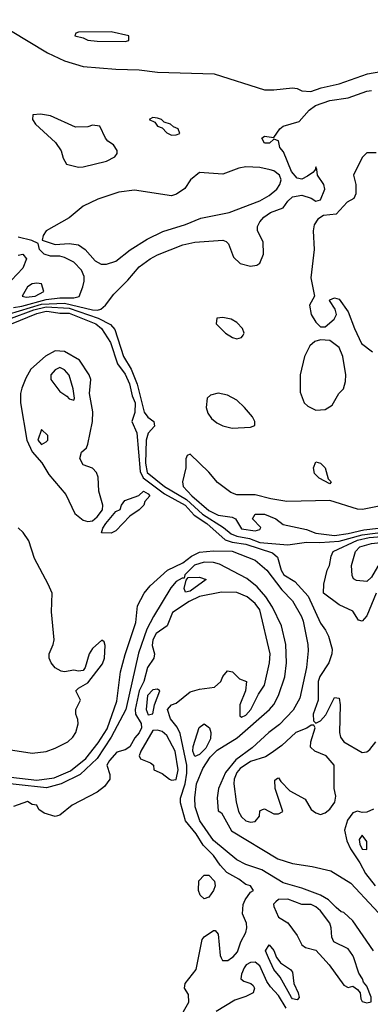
# Model space of a CAD drawing. Header units: inches. Extents: x 2348341 to 2479810, y 460419 to 613669.
# Tile 184 of 256: x 2360737 to 2362244, y 539800 to 544040. Entities that reach past the tile are written whole.
import ezdxf

# ---------------------------------------------------------------- set-up
doc = ezdxf.new("R2010")
doc.units = ezdxf.units.IN
doc.header["$MEASUREMENT"] = 0
doc.layers.add('C3563', color=7, linetype='Continuous')
doc.layers.add('C3564', color=7, linetype='Continuous')

msp = doc.modelspace()

# ---------------------------------------------------------------- linework, layer by layer
at = {"layer": 'C3563', "color": 2}
for points, elevation in [([(2361423.3, 539736.7), (2361464.5, 539810), (2361462.7, 539842.7), (2361445.2, 539870), (2361449, 539890), (2361496, 539950), (2361505.6, 540000)], 38), ([(2361603.6, 540000), (2361608.5, 539988.5), (2361631.3, 539988.7), (2361647.2, 540000)], 38), ([(2361842.9, 540000), (2361859, 539979), (2361901, 539950), (2361910, 539938), (2361916.3, 539890), (2361934.8, 539850), (2361938.8, 539830), (2361930, 539819), (2361910, 539824.5), (2361905.6, 539830), (2361856.9, 539916.9), (2361829.7, 539950), (2361807.4, 540000)], 34), ([(2362040.6, 540000), (2362068, 539970), (2362130, 539882), (2362150, 539872), (2362170, 539878), (2362190, 539864.7), (2362201, 539850), (2362204, 539824), (2362210, 539812), (2362230, 539806.8), (2362248.4, 539811.6), (2362248.7, 539831.3), (2362230, 539879), (2362215.3, 539895.3), (2362211.3, 539910), (2362194.9, 539934.9), (2362173.1, 540000)], 38), ([(2361883.1, 539783.1), (2361850, 539838.9), (2361815.1, 539875.1), (2361799.1, 539899.1), (2361770, 539966), (2361750, 539981.6), (2361730, 539980.9), (2361711, 539970), (2361702.8, 539957.2), (2361690.8, 539930), (2361687.7, 539910), (2361700.5, 539900.5), (2361730.5, 539890.5), (2361740.7, 539880.7), (2361746.8, 539870), (2361740.7, 539850), (2361710, 539833.6), (2361662, 539818), (2361582, 539770)], 38)]:
    msp.add_lwpolyline(points, dxfattribs=dict(at, elevation=elevation))
at = {"layer": 'C3564', "color": 2}
for points, elevation in [([(2360619.8, 544039.8), (2360856.7, 543896.7), (2360930, 543862.8), (2361010, 543838.8), (2361150, 543826.8), (2361250, 543824), (2361330, 543814), (2361573.6, 543806.4), (2361790, 543737.3), (2361830, 543737.3), (2361910, 543746.8), (2361930, 543744), (2361950, 543734), (2361989.3, 543730.7), (2362033.6, 543746.4), (2362110, 543763.8), (2362232.9, 543807.1), (2362290, 543816)], 50), ([(2360688.4, 542771.6), (2360830, 542815.4), (2360930, 542818.9), (2361050, 542790.3), (2361070.8, 542789.2), (2361086, 542794), (2361106, 542810), (2361142, 542858), (2361201.6, 542918.4), (2361250, 542975.5), (2361297.2, 543010), (2361330, 543027.7), (2361438, 543070), (2361490, 543081.6), (2361610.9, 543090.9), (2361625.4, 543085.4), (2361635.3, 543075.3), (2361656.8, 543016.8), (2361684.7, 542990), (2361730, 542978.8), (2361756.5, 542983.5), (2361770, 542992), (2361785.2, 543030), (2361783.2, 543083.2), (2361759, 543130), (2361759, 543139), (2361759.3, 543150), (2361769.3, 543170), (2361786, 543190), (2361815.3, 543210), (2361869.6, 543230.4), (2361890, 543258.8), (2361910, 543277.3), (2361950, 543284.7), (2361990, 543271.3), (2362010, 543258), (2362030, 543264.7), (2362049.5, 543310), (2362044.5, 543330), (2362017.2, 543370), (2362015.3, 543395.3), (2362010, 543406), (2362007.1, 543392.9), (2361998, 543382), (2361974.6, 543365.4), (2361950, 543353.6), (2361930, 543358), (2361906.1, 543386.1), (2361871.1, 543471.1), (2361856, 543490), (2361850, 543518), (2361830, 543526), (2361811.6, 543508.4), (2361790, 543508), (2361778, 543530), (2361790, 543538), (2361830, 543532), (2361856, 543570), (2361870, 543582), (2361939.1, 543600.9), (2361982, 543650), (2362009.4, 543670), (2362070, 543692), (2362150, 543703), (2362230, 543732), (2362250, 543734.9)], 46), ([(2362270, 543466), (2362230, 543466), (2362210, 543446), (2362172, 543370), (2362182, 543330), (2362182, 543290), (2362174, 543270), (2362145.4, 543254.6), (2362097.3, 543202.7), (2362042.8, 543197.2), (2362018.8, 543181.2), (2362003.5, 543156.5), (2361998.8, 543130), (2362003, 543050), (2361988.2, 542928.2), (2362004.7, 542850), (2361982.8, 542810), (2361990.8, 542770), (2362010, 542738), (2362030, 542718), (2362050, 542718), (2362088.7, 542750), (2362099, 542770), (2362094, 542794), (2362068.7, 542830), (2362070, 542834), (2362090, 542842), (2362110, 542836), (2362150, 542782), (2362176.3, 542710), (2362206.1, 542646.1), (2362254, 542610)], 46), ([(2360710, 542800.9), (2360746.5, 542806.5), (2360850, 542834.7), (2360910, 542842.7), (2360970, 542842.3), (2360992.4, 542847.6), (2361008.9, 542888.9), (2361013.6, 542913.6), (2361013.6, 542933.6), (2361002, 542962), (2360970, 542995.3), (2360930, 543015.3), (2360910, 543022), (2360870, 543021.2), (2360842, 543030), (2360822, 543050), (2360816.4, 543076.4), (2360789.1, 543089.1), (2360730, 543102.7)], 50), ([(2360730, 543026), (2360750.8, 543030.8), (2360766, 543010), (2360750.6, 542970), (2360701.7, 542918.3)], 50), ([(2360690, 542750.6), (2360797.2, 542790), (2360850, 542803.5), (2360950, 542797.6), (2361074.4, 542754.4), (2361127, 542727), (2361145.9, 542705.8), (2361183.8, 542590), (2361215.6, 542535.6), (2361242, 542470), (2361272.6, 542350), (2361288.3, 542328.3), (2361313.4, 542310), (2361316.3, 542290), (2361290, 542259.5), (2361280.2, 542230), (2361277.2, 542130), (2361284.4, 542090), (2361359.6, 542030), (2361453.5, 541973.5), (2361523.2, 541910), (2361613.5, 541853.5), (2361646.2, 541826.2), (2361670, 541815.3), (2361725.4, 541805.4), (2361770, 541789.4), (2361890, 541778), (2361969.8, 541790.2), (2362028.2, 541788.2), (2362110, 541794.1), (2362210, 541821.6), (2362310, 541834.8)], 42), ([(2360702, 542730), (2360810, 542774.6), (2360850, 542784.8), (2360864, 542784), (2360910, 542776.3), (2360950, 542776.2), (2361064.2, 542730), (2361087.9, 542710), (2361126.7, 542650), (2361157.5, 542557.5), (2361190, 542513.4), (2361208.7, 542471.3), (2361220.7, 542420.7), (2361233.4, 542390), (2361232.1, 542347.9), (2361219.1, 542310), (2361240.3, 542260.2), (2361255.1, 542095.1), (2361267.2, 542067.2), (2361358.9, 541998.9), (2361448, 541950), (2361486.4, 541906.4), (2361540.9, 541870), (2361620.9, 541800.9), (2361650.7, 541790.8), (2361710, 541781.8), (2361823.8, 541743.8), (2361845.3, 541725.3), (2361860.8, 541670), (2361873.4, 541650), (2361920.2, 541620.2), (2361977.3, 541557.3), (2362030, 541440.7), (2362051.9, 541411.9), (2362065.1, 541385.1), (2362080.3, 541330), (2362079.1, 541310), (2362066.7, 541270), (2362028.2, 541211.8), (2362020.3, 541190), (2362020.3, 541110), (2361999.3, 541050), (2362000.7, 541020.7), (2362010, 541011.3), (2362030, 541021), (2362052.6, 541047.4), (2362090, 541121), (2362110, 541118), (2362114.9, 541090), (2362111.8, 540970), (2362115.8, 540950), (2362130.7, 540930), (2362210, 540884), (2362230, 540886.8), (2362243.2, 540896.8), (2362268.7, 540930)], 38), ([(2362290, 541947.3), (2362211.2, 541931.2), (2362190, 541932.4), (2362070, 541969.7), (2361884.9, 541964.9), (2361816.2, 541976.2), (2361750, 541993.6), (2361670, 541993.6), (2361644.2, 542004.2), (2361587, 542047), (2361550, 542092), (2361470, 542169), (2361456.9, 542163.1), (2361450.9, 542149.1), (2361450.7, 542110), (2361436.3, 542050), (2361440.5, 542030), (2361477.6, 541990), (2361550, 541927.1), (2361590, 541906), (2361650, 541897.3), (2361664.7, 541890), (2361690, 541847.6), (2361750, 541838.8), (2361770, 541844.7), (2361773.6, 541853.6), (2361738, 541890), (2361750, 541910.8), (2361790, 541910.8), (2361838, 541890), (2361870, 541866.8), (2361970, 541844.9), (2362010, 541829), (2362090, 541819), (2362150, 541826.8), (2362217, 541843), (2362330, 541855.8)], 46), ([(2360670, 540900.3), (2360790, 540882.3), (2360850, 540888.8), (2360890, 540903), (2360944, 540930), (2360966, 540950), (2360978, 540970), (2360988, 541008), (2360987.3, 541027.3), (2360978, 541050), (2360978, 541070), (2360998, 541110), (2360978, 541150), (2360990, 541162), (2361030, 541184.7), (2361093.1, 541266.9), (2361101.6, 541290), (2361104.7, 541344.7), (2361100.4, 541360.4), (2361090, 541368.7), (2361050, 541332.3), (2361035.5, 541310), (2361018, 541250), (2361010, 541238), (2360990, 541235.3), (2360970, 541239.3), (2360930, 541232.3), (2360914.8, 541234.8), (2360890, 541249.2), (2360872, 541270), (2360863.6, 541290), (2360864.2, 541310), (2360881.1, 541350), (2360884.4, 541370), (2360874, 541490), (2360876.3, 541570), (2360859.7, 541610), (2360800.4, 541720.4), (2360776.5, 541796.5), (2360751.9, 541831.9), (2360730, 541852)], 38), ([(2362270.3, 541570), (2362230, 541472.7), (2362210, 541449.3), (2362193.6, 541453.6), (2362170, 541493.2), (2362110, 541520.7), (2362042.7, 541570), (2362044.5, 541610), (2362059.3, 541670), (2362069.2, 541690), (2362076, 541730), (2362085.2, 541750), (2362190, 541798.1), (2362239.3, 541810), (2362330, 541817.6)], 38), ([(2360698.9, 540778.9), (2360810, 540765.5), (2360884.5, 540775.5), (2360954.9, 540805.1), (2361021.1, 540858.9), (2361073.9, 540926.1), (2361112.9, 540987.1), (2361154, 541106), (2361170, 541231.3), (2361190, 541306.8), (2361236, 541444), (2361243.3, 541516.7), (2361272, 541570), (2361297.4, 541602.6), (2361372, 541670), (2361438.2, 541701.8), (2361475.1, 541730), (2361510, 541746.7), (2361570, 541753.1), (2361650, 541751.4), (2361750, 541712.4), (2361799.3, 541670), (2361864.4, 541584.4), (2361910, 541537.3), (2361948.2, 541470), (2361956.4, 541450), (2361976.4, 541350), (2361978, 541322), (2361970.4, 541250), (2361941.7, 541118.3), (2361912.8, 541067.2), (2361854.7, 541005.3), (2361807.7, 540970), (2361735.9, 540904.1), (2361666.4, 540853.6), (2361621.6, 540798.4), (2361592.2, 540730), (2361585.3, 540690), (2361590, 540634), (2361604.7, 540624.7), (2361647.8, 540547.7), (2361847.1, 540427.1), (2361910, 540406.7), (2361994.2, 540394.2), (2362074.4, 540374.4), (2362161.4, 540321.4), (2362359.1, 540110)], 34), ([(2362258, 540030), (2362170, 540159.3), (2362130, 540196), (2362119, 540199), (2362097.2, 540217.2), (2362065.2, 540250), (2362029.7, 540269.7), (2361950, 540299.7), (2361870, 540322.9), (2361778.6, 540378.6), (2361710, 540401.6), (2361670, 540422.9), (2361570, 540505.1), (2361511.6, 540590), (2361491.6, 540650), (2361489.4, 540690), (2361496.9, 540750), (2361524.9, 540815.1), (2361555.3, 540864.7), (2361585.3, 540894.7), (2361671.9, 540948.1), (2361811, 541069), (2361830, 541090.8), (2361849.5, 541130), (2361877.4, 541210), (2361884, 541270), (2361882, 541350), (2361862.4, 541430), (2361824, 541510), (2361794.9, 541554.9), (2361758, 541598), (2361714.2, 541634.2), (2361595.5, 541695.5), (2361570, 541702), (2361530, 541704.2), (2361488.5, 541691.5), (2361447.3, 541650), (2361444.7, 541635.3), (2361435.3, 541635.3), (2361410, 541620.7), (2361387.1, 541592.9), (2361311.8, 541470), (2361284.2, 541415.8), (2361247.7, 541312.3), (2361193.6, 541070), (2361130.3, 540950), (2361070, 540858.4), (2360996.4, 540790), (2360914.8, 540750), (2360852.3, 540732.3), (2360590, 540761.1)], 34), ([(2361647.2, 540000), (2361654.7, 540005.3), (2361673.4, 540026.6), (2361687.3, 540070), (2361709.5, 540110), (2361714, 540130), (2361711.6, 540150), (2361694.5, 540190), (2361698.4, 540230), (2361706.6, 540250), (2361730, 540282.8), (2361742, 540290), (2361729, 540310), (2361710, 540315.8), (2361679.3, 540339.3), (2361627.3, 540367.3), (2361598.8, 540398.8), (2361570, 540441.6), (2361526.1, 540486.1), (2361495, 540535), (2361449.7, 540590), (2361428.5, 540668.5), (2361428.5, 540688.5), (2361448.8, 540750), (2361455.5, 540795.5), (2361455.3, 540830), (2361426.9, 540966.9), (2361413.3, 540993.3), (2361384.7, 541030), (2361372, 541070), (2361389.2, 541090), (2361410, 541096.4), (2361470, 541145.7), (2361510, 541156.5), (2361574.7, 541165.3), (2361601.2, 541190), (2361610, 541211.3), (2361630, 541236), (2361652, 541232), (2361682, 541202), (2361712, 541190), (2361707.3, 541150), (2361683.7, 541090), (2361682.8, 541042.8), (2361690, 541037.3), (2361710, 541044.9), (2361731.1, 541070), (2361763.9, 541136.1), (2361790, 541174.8), (2361811.5, 541270), (2361813.3, 541310), (2361770, 541499.3), (2361750, 541525.6), (2361715, 541555), (2361670, 541573.7), (2361604.9, 541575.1), (2361510, 541556.5), (2361465.7, 541534.3), (2361393.4, 541486.6), (2361370.8, 541429.2), (2361323.5, 541396.5), (2361309.2, 541370), (2361305.8, 541345.8), (2361317, 541310), (2361314, 541290), (2361286.3, 541250), (2361270.3, 541190), (2361250.1, 541149.9), (2361234, 541070), (2361234.7, 541050), (2361259.3, 541010), (2361260.6, 540990), (2361251.3, 540968.7), (2361232.4, 540947.6), (2361210, 540908.5), (2361190, 540896.4), (2361154.7, 540885.3), (2361123.1, 540850), (2361112.2, 540830), (2361124.9, 540790), (2361124.1, 540770), (2361101.8, 540738.2), (2361070, 540714.2), (2360962, 540658), (2360910, 540615.3), (2360890, 540608.6), (2360842.7, 540622.7), (2360819.5, 540639.5), (2360810, 540658), (2360790, 540661.2), (2360770, 540674), (2360710, 540652.4)], 38), ([(2362258.9, 540641.1), (2362230, 540627), (2362210, 540625.6), (2362190, 540631.2), (2362170, 540625.4), (2362147, 540593), (2362134, 540550), (2362143.8, 540503.8), (2362159.1, 540470), (2362199.6, 540410), (2362223.8, 540363.8), (2362264.9, 540310)], 38), ([(2362173.1, 540000), (2362169.7, 540010), (2362150, 540039.7), (2362087.6, 540070), (2362078.9, 540090), (2362076.8, 540130), (2362070.8, 540150), (2362030, 540202.3), (2362010, 540219.8), (2361990, 540229.8), (2361949.8, 540229.8), (2361890, 540253.7), (2361850, 540251.1), (2361838, 540242), (2361828.9, 540231.1), (2361830, 540222), (2361850, 540176), (2361890.4, 540150.4), (2361930, 540096), (2361950, 540056), (2361965.5, 540045.5), (2362010, 540033.4), (2362040.6, 540000)], 38), ([(2361505.6, 540000), (2361520.9, 540079.1), (2361529.4, 540090.6), (2361570, 540118), (2361578, 540118), (2361590, 540102), (2361599.3, 540010), (2361603.6, 540000)], 38), ([(2361807.4, 540000), (2361794, 540030), (2361810, 540056), (2361830, 540031.3), (2361841.7, 540001.7), (2361842.9, 540000)], 34)]:
    msp.add_lwpolyline(points, dxfattribs=dict(at, elevation=elevation))
for points, elevation in [([(2361130, 543988), (2360990, 543986), (2360978, 543982), (2360974, 543970), (2361010, 543962), (2361030, 543952), (2361070, 543946.8), (2361190, 543946), (2361206, 543950), (2361206, 543970)], 54), ([(2360826.4, 543633.6), (2360794, 543630), (2360791.3, 543610), (2360804.7, 543590), (2360890.9, 543510.9), (2360915.3, 543475.3), (2360923.6, 543443.6), (2360938, 543418), (2360990, 543404.7), (2361010, 543406), (2361110, 543431.3), (2361146, 543450), (2361156.4, 543463.6), (2361156.4, 543476.4), (2361140.4, 543500.4), (2361116.4, 543516.4), (2361106, 543530), (2361082, 543582), (2361050, 543586), (2361030, 543578), (2360976.4, 543576.4), (2360870, 543625.2)], 50), ([(2361310, 543618), (2361294, 543610), (2361318, 543598), (2361330, 543582), (2361350, 543574), (2361370, 543552), (2361390, 543542), (2361410, 543544.7), (2361426, 543550), (2361418, 543570), (2361398, 543578), (2361386, 543590), (2361358, 543598), (2361346, 543610), (2361330, 543615.3)], 50), ([(2361710, 543405.6), (2361679.9, 543400.1), (2361610, 543375.1), (2361510, 543381.2), (2361471, 543350), (2361446.4, 543313.6), (2361411, 543289), (2361390, 543282), (2361230, 543306), (2361162.5, 543297.5), (2361073.2, 543266.8), (2361010, 543237.2), (2360950, 543186), (2360851.3, 543130), (2360838, 543110), (2360834, 543090), (2360890, 543071.3), (2360950, 543076), (2360990, 543070.8), (2361018, 543050), (2361061.4, 543001.4), (2361087.5, 542987.5), (2361110, 542986.8), (2361150, 543000.7), (2361211.4, 543048.6), (2361285.6, 543094.4), (2361351.8, 543128.2), (2361450, 543157.3), (2361515.1, 543184.9), (2361638, 543210), (2361770, 543259.5), (2361810, 543282.4), (2361842, 543310), (2361856.2, 543330), (2361860.7, 543350), (2361854.5, 543370), (2361830, 543389.5), (2361813.9, 543393.9), (2361770, 543403)], 50), ([(2360810, 542906), (2360790, 542902.7), (2360770, 542889), (2360747.3, 542850), (2360764.8, 542844.8), (2360790, 542847.5), (2360804, 542850), (2360841.2, 542870), (2360830, 542902)], 54), ([(2361610, 542758), (2361584.7, 542755.3), (2361582, 542730), (2361585.4, 542725.4), (2361622, 542690), (2361651.3, 542671.3), (2361670, 542666), (2361690, 542672), (2361698, 542682), (2361702, 542690), (2361695.3, 542710), (2361670, 542735.3), (2361646, 542750)], 46), ([(2362030, 542662), (2362006.4, 542653.6), (2361984, 542636), (2361961, 542590), (2361942.8, 542510), (2361943.5, 542436.5), (2361960.7, 542390), (2361976.1, 542376.1), (2362010, 542359.1), (2362050, 542360.7), (2362080.2, 542379.8), (2362109, 542430), (2362128.7, 542450), (2362138, 542482), (2362139, 542510), (2362126, 542590), (2362110, 542628.7), (2362070, 542659)], 46), ([(2360890, 542614.5), (2360848.4, 542591.6), (2360784.9, 542535.1), (2360763.1, 542496.9), (2360746.1, 542453.9), (2360740.3, 542430), (2360740.3, 542390), (2360766.9, 542230), (2360790, 542178.7), (2360831.5, 542131.5), (2360861.5, 542081.5), (2360935.5, 541995.5), (2360973.9, 541913.9), (2361010, 541884.9), (2361030, 541878.5), (2361050, 541882.4), (2361070, 541898.7), (2361092.2, 541930), (2361093.7, 541950), (2361077.4, 542010), (2361074.3, 542070), (2361066.6, 542090), (2361050, 542109.3), (2361010, 542122.7), (2360996, 542150), (2361002, 542178), (2361024, 542196), (2361030, 542212), (2361049.7, 542310), (2361050.9, 542350.9), (2361036.9, 542430), (2361042.9, 542490), (2361036.2, 542510), (2360994.5, 542574.5), (2360930, 542611.3)], 38), ([(2360910, 542542.7), (2360890, 542532.7), (2360871.3, 542510), (2360871, 542490), (2360910, 542439.1), (2360939.3, 542419.3), (2360950, 542406.8), (2360970, 542402), (2360972.7, 542410), (2360966.6, 542450), (2360950, 542509.2), (2360930, 542532.7)], 42), ([(2361590, 542432.3), (2361556.8, 542423.2), (2361542.8, 542410), (2361539.1, 542370), (2361546, 542346), (2361562, 542322), (2361584.1, 542304.1), (2361610, 542290.7), (2361650, 542281), (2361730, 542284.7), (2361747.3, 542292.7), (2361748, 542310), (2361738, 542330), (2361704, 542370), (2361670, 542401.2), (2361630, 542422.7)], 46), ([(2360830, 542275.3), (2360814.8, 542230), (2360830, 542211), (2360850, 542222), (2360858, 542230), (2360858, 542250)], 42), ([(2362070, 542042), (2362025.1, 542065.1), (2362005.1, 542085.1), (2362000.7, 542110), (2362010, 542136), (2362030, 542130.8), (2362050.3, 542110.2), (2362063.5, 542063.5), (2362076, 542050)], 42), ([(2361130, 541829.2), (2361088.7, 541830), (2361094, 541850), (2361107, 541870), (2361150, 541922.8), (2361169.1, 541930.9), (2361174, 541950), (2361189, 541970), (2361249.4, 541990.6), (2361269.6, 542010.4), (2361290, 541998), (2361296, 541990), (2361275.3, 541964.7), (2361270, 541949), (2361250, 541929), (2361210, 541902), (2361150, 541839)], 34), ([(2362230, 541620.9), (2362184.5, 541624.5), (2362172.9, 541632.9), (2362166.6, 541646.6), (2362163.7, 541690), (2362180.7, 541750), (2362199.3, 541770), (2362250, 541783.7), (2362288, 541788), (2362350, 541783.8), (2362404.7, 541770), (2362414.8, 541750), (2362410, 541742), (2362390, 541734), (2362350, 541729.5), (2362298, 541702), (2362275.5, 541684.5), (2362250, 541639)], 34), ([(2361450, 541575.3), (2361444.5, 541590), (2361452.9, 541627.1), (2361462, 541638), (2361510, 541638.8), (2361538, 541630), (2361470, 541578.7)], 34), ([(2361330, 541157.2), (2361310, 541154), (2361286.3, 541130), (2361280.4, 541070), (2361290, 541046.8), (2361310, 541051.3), (2361316.3, 541090), (2361339, 541150)], 42), ([(2361490, 540867), (2361481.3, 540890), (2361483.5, 540910), (2361508.4, 540991.6), (2361530, 541007.3), (2361552.7, 540990), (2361559.3, 540970), (2361556.7, 540943.3), (2361536.7, 540903.3), (2361510, 540876)], 34), ([(2362002, 541002), (2361990, 541002), (2361971, 540989), (2361924, 540970), (2361864.8, 540915.2), (2361818.2, 540881.8), (2361793.6, 540866.4), (2361730, 540845.6), (2361684.4, 540815.6), (2361670, 540798.7), (2361659.1, 540770), (2361658.3, 540750), (2361667.4, 540672.6), (2361678, 540630), (2361690, 540608), (2361710, 540590.6), (2361730, 540584.9), (2361750, 540586.8), (2361768.7, 540610), (2361770, 540634), (2361780.4, 540639.6), (2361790, 540642), (2361830, 540621), (2361850, 540621), (2361868, 540630), (2361836, 540730), (2361834.6, 540765.4), (2361846, 540774), (2361850, 540774.8), (2361859.3, 540759.3), (2361898.9, 540718.9), (2361963.8, 540683.8), (2361990, 540639.1), (2362010, 540624.9), (2362030, 540618), (2362050, 540624.7), (2362070, 540641), (2362091.8, 540670), (2362096, 540696), (2362088.7, 540730), (2362088.7, 540830), (2362055.3, 540870), (2362006, 540890), (2361988, 540908), (2361988.7, 540930), (2362008, 540990)], 38), ([(2361330, 540981.2), (2361310, 540979), (2361257.3, 540890), (2361251, 540870), (2361256.9, 540856.9), (2361299.8, 540839.8), (2361312, 540830), (2361314, 540810), (2361350, 540794), (2361381, 540770), (2361390, 540765.5), (2361410, 540768), (2361418.9, 540810), (2361405.1, 540890), (2361370, 540958), (2361350, 540975.1)], 42), ([(2362210, 540529), (2362197.3, 540510), (2362199.3, 540490), (2362210, 540468.4), (2362230, 540466.8), (2362230, 540502)], 42), ([(2361530, 540255.1), (2361512.7, 540270), (2361505.1, 540290), (2361507.8, 540332.2), (2361530, 540356), (2361550, 540356), (2361574, 540330), (2361577.3, 540310), (2361570.9, 540290.9), (2361550, 540262)], 38)]:
    msp.add_lwpolyline(points, close=True, dxfattribs=dict(at, elevation=elevation))

doc.saveas('drawing.dxf')
